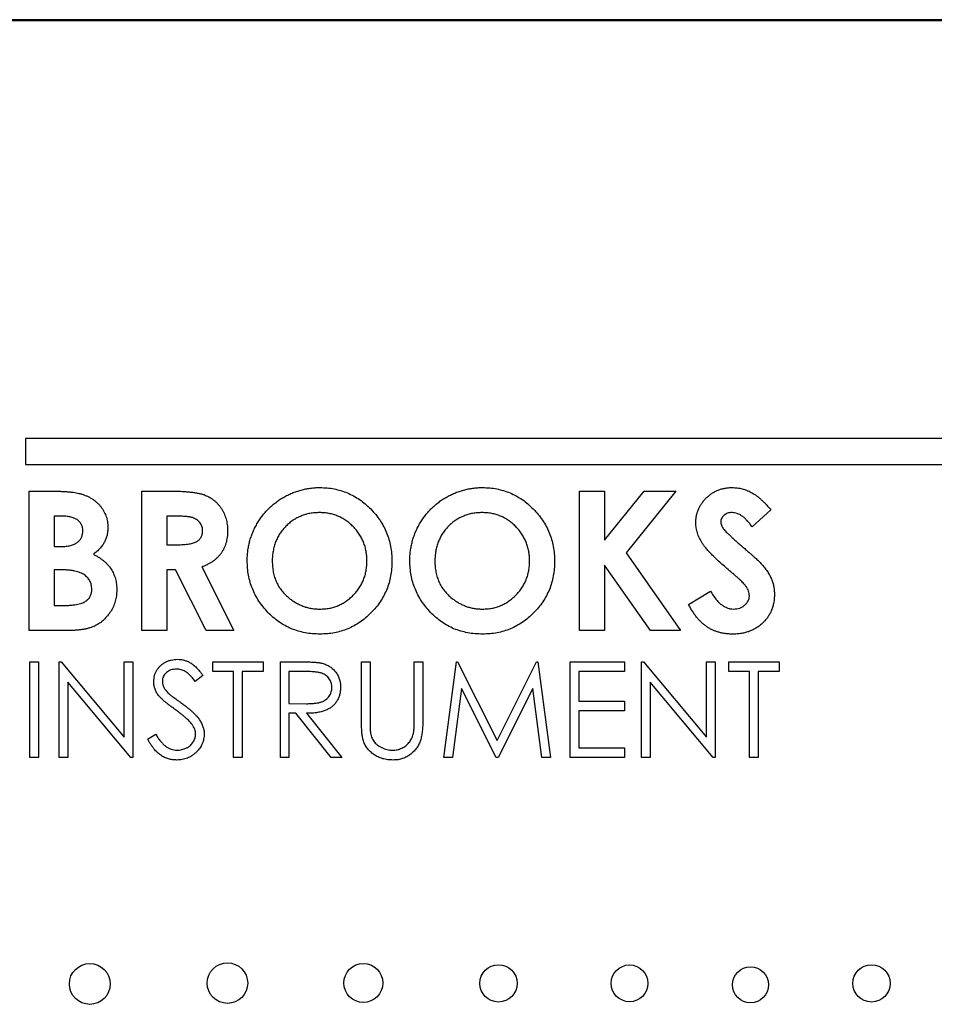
# Model space of a CAD drawing. Header units: inches. Extents: x 5.9 to 23.9, y 5 to 17.8.
# Tile 11 of 33: x 10.9 to 12, y 12.3 to 13.5. Entities that reach past the tile are written whole.
import ezdxf

# ---------------------------------------------------------------- set-up
doc = ezdxf.new("R2010")
doc.units = ezdxf.units.IN
doc.header["$LTSCALE"] = 2
doc.header["$MEASUREMENT"] = 0

msp = doc.modelspace()

# ---------------------------------------------------------------- linework, layer by layer
at = {"color": 7, "linetype": 'Continuous', "lineweight": 25}
for p, q in [((13.4212, 13.4968), (10.7802, 13.4968)), ((10.7832, 13.4958), (13.4322, 13.4958)), ((10.8882, 12.9958), (10.8882, 12.9648)), ((12.9882, 12.9958), (10.8882, 12.9958)), ((10.8882, 12.9648), (12.9882, 12.9648)), ((10.8927, 12.7664), (10.8927, 12.933)), ((10.8927, 12.933), (10.9194, 12.933)), ((11.0273, 12.933), (11.0621, 12.933)), ((11.0273, 12.7664), (11.0273, 12.933)), ((11.5508, 12.7664), (11.5508, 12.933)), ((11.5508, 12.933), (11.5807, 12.933)), ((11.5807, 12.933), (11.5807, 12.8744)), ((11.5807, 12.8744), (11.628, 12.933)), ((11.6657, 12.933), (11.6064, 12.8593)), ((11.628, 12.933), (11.6657, 12.933)), ((11.7794, 12.9108), (11.7571, 12.8903)), ((10.932, 12.9031), (10.9226, 12.9031)), ((10.9226, 12.9031), (10.9226, 12.8668)), ((11.0572, 12.9031), (11.0572, 12.8689)), ((11.0674, 12.9031), (11.0572, 12.9031)), ((11.0572, 12.8689), (11.0689, 12.8689)), ((10.9226, 12.8668), (10.9305, 12.8668)), ((11.6064, 12.8593), (11.6715, 12.7664)), ((10.9297, 12.839), (10.9226, 12.839)), ((10.9226, 12.839), (10.9226, 12.7963)), ((11.0674, 12.839), (11.0572, 12.839)), ((11.0572, 12.839), (11.0572, 12.7664)), ((11.1041, 12.7664), (11.0674, 12.839)), ((11.0989, 12.8424), (11.1373, 12.7664)), ((11.6355, 12.7664), (11.5807, 12.8445)), ((11.5807, 12.8445), (11.5807, 12.7664)), ((11.6811, 12.7976), (11.7074, 12.8134)), ((10.9226, 12.7963), (10.9312, 12.7963)), ((10.9396, 12.7664), (10.8927, 12.7664)), ((11.0572, 12.7664), (11.0273, 12.7664)), ((11.1373, 12.7664), (11.1041, 12.7664)), ((11.5807, 12.7664), (11.5508, 12.7664)), ((11.6715, 12.7664), (11.6355, 12.7664)), ((10.8933, 12.7291), (10.9036, 12.7291)), ((10.8933, 12.6145), (10.8933, 12.7291)), ((10.9036, 12.7291), (10.9036, 12.6145)), ((10.9285, 12.6145), (10.9285, 12.7291)), ((10.9285, 12.7291), (10.9307, 12.7291)), ((10.9307, 12.7291), (11.0064, 12.6389)), ((11.0064, 12.7291), (11.0167, 12.7291)), ((11.0064, 12.6389), (11.0064, 12.7291)), ((11.0167, 12.7291), (11.0167, 12.6145)), ((11.1122, 12.7291), (11.1724, 12.7291)), ((11.1122, 12.7173), (11.1122, 12.7291)), ((11.1724, 12.7291), (11.1724, 12.7173)), ((11.193, 12.7291), (11.2159, 12.7291)), ((11.193, 12.6145), (11.193, 12.7291)), ((11.2899, 12.7291), (11.3002, 12.7291)), ((11.2899, 12.6599), (11.2899, 12.7291)), ((11.3002, 12.7291), (11.3002, 12.6604)), ((11.3531, 12.6604), (11.3531, 12.7291)), ((11.3531, 12.7291), (11.3634, 12.7291)), ((11.3634, 12.7291), (11.3634, 12.6599)), ((11.3883, 12.6145), (11.4035, 12.7291)), ((11.4035, 12.7291), (11.4049, 12.7291)), ((11.4049, 12.7291), (11.4522, 12.635)), ((11.4522, 12.635), (11.4994, 12.7291)), ((11.4994, 12.7291), (11.5009, 12.7291)), ((11.5009, 12.7291), (11.5161, 12.6145)), ((11.5396, 12.7291), (11.6043, 12.7291)), ((11.5396, 12.6145), (11.5396, 12.7291)), ((11.6043, 12.7291), (11.6043, 12.7173)), ((11.6248, 12.6145), (11.6248, 12.7291)), ((11.6248, 12.7291), (11.627, 12.7291)), ((11.627, 12.7291), (11.7027, 12.6389)), ((11.7027, 12.6389), (11.7027, 12.7291)), ((11.7027, 12.7291), (11.713, 12.7291)), ((11.713, 12.7291), (11.713, 12.6145)), ((11.7291, 12.7173), (11.7291, 12.7291)), ((11.7291, 12.7291), (11.7894, 12.7291)), ((11.7894, 12.7291), (11.7894, 12.7173)), ((11.1371, 12.7173), (11.1122, 12.7173)), ((11.1371, 12.6145), (11.1371, 12.7173)), ((11.1474, 12.7173), (11.1474, 12.6145)), ((11.1724, 12.7173), (11.1474, 12.7173)), ((11.2247, 12.7173), (11.2032, 12.7173)), ((11.2032, 12.7173), (11.2032, 12.6791)), ((11.6043, 12.7173), (11.5499, 12.7173)), ((11.5499, 12.7173), (11.5499, 12.682)), ((11.7541, 12.7173), (11.7291, 12.7173)), ((11.7541, 12.6145), (11.7541, 12.7173)), ((11.7894, 12.7173), (11.7644, 12.7173)), ((11.7644, 12.7173), (11.7644, 12.6145)), ((10.9388, 12.7045), (10.9388, 12.6145)), ((11.0143, 12.6145), (10.9388, 12.7045)), ((11.1004, 12.7126), (11.0911, 12.7056)), ((11.7106, 12.6145), (11.6351, 12.7045)), ((11.6351, 12.7045), (11.6351, 12.6145)), ((11.4096, 12.6971), (11.3987, 12.6145)), ((11.4512, 12.6145), (11.4096, 12.6971)), ((11.4948, 12.6969), (11.4535, 12.6145)), ((11.5058, 12.6145), (11.4948, 12.6969)), ((11.5499, 12.682), (11.6043, 12.682)), ((11.6043, 12.682), (11.6043, 12.6703)), ((11.2032, 12.6791), (11.2242, 12.6789)), ((11.6043, 12.6703), (11.5499, 12.6703)), ((11.5499, 12.6703), (11.5499, 12.6262)), ((11.2116, 12.6674), (11.2032, 12.6674)), ((11.2032, 12.6674), (11.2032, 12.6145)), ((11.2537, 12.6145), (11.2116, 12.6674)), ((11.2243, 12.6674), (11.2664, 12.6145)), ((11.0343, 12.6366), (11.044, 12.6424)), ((11.5499, 12.6262), (11.6043, 12.6262)), ((11.6043, 12.6262), (11.6043, 12.6145)), ((10.9036, 12.6145), (10.8933, 12.6145)), ((10.9388, 12.6145), (10.9285, 12.6145)), ((11.0167, 12.6145), (11.0143, 12.6145)), ((11.1474, 12.6145), (11.1371, 12.6145)), ((11.2032, 12.6145), (11.193, 12.6145)), ((11.2664, 12.6145), (11.2537, 12.6145)), ((11.3987, 12.6145), (11.3883, 12.6145)), ((11.4535, 12.6145), (11.4512, 12.6145)), ((11.5161, 12.6145), (11.5058, 12.6145)), ((11.6043, 12.6145), (11.5396, 12.6145)), ((11.6351, 12.6145), (11.6248, 12.6145)), ((11.713, 12.6145), (11.7106, 12.6145)), ((11.7644, 12.6145), (11.7541, 12.6145))]:
    msp.add_line(p, q, dxfattribs=at)
for centre, radius in [((10.9651, 12.3438), 0.0244), ((11.1297, 12.3448), 0.0242), ((11.2922, 12.345), 0.0233), ((11.4538, 12.3445), 0.0223), ((11.6105, 12.3445), 0.022), ((11.7551, 12.3427), 0.0216), ((11.8998, 12.3445), 0.0223)]:
    msp.add_circle(centre, radius, dxfattribs=at)
for points, knots in [([(10.9194, 12.933), (10.9213, 12.933), (10.9249, 12.933), (10.9301, 12.9329), (10.9349, 12.9326), (10.9394, 12.9324), (10.9434, 12.9319), (10.9471, 12.9314), (10.9504, 12.9308), (10.9524, 12.9303), (10.9534, 12.9301)], [0, 0, 0, 0, 0.163996, 0.317329, 0.45806, 0.589158, 0.707952, 0.816322, 0.913585, 1, 1, 1, 1]), ([(10.9534, 12.9301), (10.9546, 12.9297), (10.9571, 12.929), (10.9606, 12.9277), (10.964, 12.9261), (10.9671, 12.9244), (10.9701, 12.9224), (10.9728, 12.9202), (10.9754, 12.9179), (10.9777, 12.9152), (10.9798, 12.9125), (10.9817, 12.9096), (10.9832, 12.9065), (10.9845, 12.9034), (10.9855, 12.9001), (10.9862, 12.8967), (10.9866, 12.8932), (10.9867, 12.8908), (10.9867, 12.8896)], [0, 0, 0, 0, 0.068739, 0.134888, 0.19969, 0.262933, 0.325307, 0.386909, 0.44897, 0.510671, 0.572016, 0.632612, 0.692909, 0.752599, 0.812767, 0.873499, 0.935786, 1, 1, 1, 1]), ([(11.0621, 12.933), (11.0645, 12.933), (11.0689, 12.933), (11.0753, 12.9328), (11.0811, 12.9324), (11.0865, 12.9319), (11.0913, 12.9312), (11.0957, 12.9304), (11.0995, 12.9295), (11.1029, 12.9283), (11.1059, 12.927), (11.1087, 12.9255), (11.1114, 12.9238), (11.1139, 12.9218), (11.1163, 12.9197), (11.1185, 12.9174), (11.1206, 12.9149), (11.1225, 12.9122), (11.1242, 12.9094), (11.1257, 12.9063), (11.127, 12.9032), (11.1281, 12.9), (11.1289, 12.8966), (11.1294, 12.8931), (11.1298, 12.8894), (11.1298, 12.887), (11.1299, 12.8857)], [0, 0, 0, 0, 0.07287, 0.14015, 0.202226, 0.258829, 0.310354, 0.356955, 0.398363, 0.434877, 0.469082, 0.502627, 0.536024, 0.569399, 0.60258, 0.636436, 0.67069, 0.705555, 0.740932, 0.776353, 0.811718, 0.848008, 0.884551, 0.921994, 0.960208, 1, 1, 1, 1]), ([(11.1534, 12.8498), (11.1534, 12.8517), (11.1534, 12.8557), (11.154, 12.8615), (11.1549, 12.8672), (11.1562, 12.8727), (11.1578, 12.8782), (11.1598, 12.8835), (11.1622, 12.8887), (11.1649, 12.8938), (11.1679, 12.8987), (11.1712, 12.9033), (11.1747, 12.9077), (11.1786, 12.9118), (11.1827, 12.9157), (11.1871, 12.9192), (11.1917, 12.9226), (11.1966, 12.9257), (11.2017, 12.9284), (11.2069, 12.9308), (11.2123, 12.9328), (11.2177, 12.9344), (11.2232, 12.9358), (11.2288, 12.9366), (11.2345, 12.9372), (11.2383, 12.9373), (11.2402, 12.9373)], [0, 0, 0, 0, 0.0431098, 0.0856737, 0.1275808, 0.1690406, 0.2104096, 0.2520123, 0.2936405, 0.335573, 0.3774575, 0.4188638, 0.4600439, 0.5010394, 0.5420349, 0.5832151, 0.6249038, 0.6671237, 0.7093858, 0.7512157, 0.7925904, 0.8335628, 0.8748407, 0.9160267, 0.9578637, 1, 1, 1, 1]), ([(11.2402, 12.9373), (11.2431, 12.9372), (11.2489, 12.9371), (11.2573, 12.9359), (11.2654, 12.9338), (11.2732, 12.931), (11.2806, 12.9274), (11.2878, 12.923), (11.2946, 12.9178), (11.3011, 12.9118), (11.307, 12.9053), (11.3122, 12.8983), (11.3166, 12.891), (11.3202, 12.8833), (11.323, 12.8753), (11.325, 12.8669), (11.3262, 12.8582), (11.3264, 12.8522), (11.3264, 12.8492)], [0, 0, 0, 0, 0.06339, 0.125146, 0.185632, 0.245954, 0.30608, 0.367189, 0.429735, 0.494367, 0.559193, 0.622224, 0.684166, 0.74583, 0.807448, 0.870008, 0.933934, 1, 1, 1, 1]), ([(11.3478, 12.8498), (11.3478, 12.8517), (11.3479, 12.8557), (11.3485, 12.8615), (11.3494, 12.8672), (11.3507, 12.8727), (11.3522, 12.8782), (11.3543, 12.8835), (11.3566, 12.8887), (11.3593, 12.8938), (11.3623, 12.8987), (11.3656, 12.9033), (11.3692, 12.9077), (11.373, 12.9118), (11.3772, 12.9157), (11.3815, 12.9192), (11.3862, 12.9226), (11.3911, 12.9257), (11.3962, 12.9284), (11.4014, 12.9308), (11.4067, 12.9328), (11.4121, 12.9344), (11.4176, 12.9358), (11.4232, 12.9366), (11.4289, 12.9372), (11.4328, 12.9373), (11.4347, 12.9373)], [0, 0, 0, 0, 0.04311, 0.085674, 0.127581, 0.169041, 0.21041, 0.252012, 0.29364, 0.335573, 0.377458, 0.418864, 0.460044, 0.501039, 0.542035, 0.583215, 0.624904, 0.667124, 0.709386, 0.751216, 0.79259, 0.833563, 0.874841, 0.916027, 0.957864, 1, 1, 1, 1]), ([(11.4347, 12.9373), (11.4376, 12.9372), (11.4433, 12.9371), (11.4517, 12.9359), (11.4598, 12.9338), (11.4676, 12.931), (11.4751, 12.9274), (11.4823, 12.923), (11.4891, 12.9178), (11.4955, 12.9118), (11.5015, 12.9053), (11.5066, 12.8983), (11.5111, 12.891), (11.5147, 12.8833), (11.5175, 12.8753), (11.5194, 12.8669), (11.5207, 12.8582), (11.5208, 12.8522), (11.5209, 12.8492)], [0, 0, 0, 0, 0.0633897, 0.1251457, 0.1856323, 0.2459539, 0.30608, 0.367189, 0.4297347, 0.4943666, 0.5591932, 0.6222245, 0.6841665, 0.7458302, 0.8074481, 0.8700076, 0.933934, 1, 1, 1, 1]), ([(11.6897, 12.895), (11.6897, 12.8965), (11.6898, 12.8993), (11.6904, 12.9034), (11.6914, 12.9074), (11.6928, 12.9112), (11.6945, 12.9149), (11.6967, 12.9184), (11.6993, 12.9218), (11.7022, 12.9249), (11.7055, 12.9278), (11.7089, 12.9304), (11.7125, 12.9325), (11.7164, 12.9343), (11.7204, 12.9357), (11.7246, 12.9366), (11.7289, 12.9372), (11.7319, 12.9373), (11.7334, 12.9373)], [0, 0, 0, 0, 0.063163, 0.1244379, 0.184812, 0.2445286, 0.3042716, 0.3651427, 0.4273542, 0.4915474, 0.5557747, 0.6188703, 0.6807509, 0.7425136, 0.8050211, 0.8682726, 0.9328977, 1, 1, 1, 1]), ([(11.7334, 12.9373), (11.7354, 12.9372), (11.7393, 12.9371), (11.7451, 12.936), (11.7507, 12.9342), (11.7553, 12.9321), (11.7589, 12.93), (11.7617, 12.9281), (11.7645, 12.926), (11.7674, 12.9235), (11.7703, 12.9207), (11.7733, 12.9177), (11.7764, 12.9144), (11.7784, 12.912), (11.7794, 12.9108)], [0, 0, 0, 0, 0.106912, 0.212981, 0.319783, 0.428565, 0.485867, 0.54657, 0.611444, 0.680229, 0.753153, 0.830749, 0.913131, 1, 1, 1, 1]), ([(11.2398, 12.9074), (11.2378, 12.9073), (11.234, 12.9072), (11.2283, 12.9065), (11.2229, 12.9052), (11.2177, 12.9034), (11.2128, 12.9011), (11.2081, 12.8983), (11.2037, 12.8949), (11.1995, 12.8911), (11.1957, 12.8868), (11.1924, 12.8823), (11.1896, 12.8775), (11.1872, 12.8724), (11.1855, 12.867), (11.1842, 12.8614), (11.1834, 12.8555), (11.1833, 12.8514), (11.1833, 12.8494)], [0, 0, 0, 0, 0.064609, 0.127512, 0.188521, 0.248708, 0.308598, 0.368812, 0.429888, 0.492802, 0.555743, 0.617485, 0.678969, 0.740198, 0.80236, 0.866245, 0.931707, 1, 1, 1, 1]), ([(11.2965, 12.8496), (11.2965, 12.8516), (11.2964, 12.8555), (11.2956, 12.8612), (11.2943, 12.8667), (11.2925, 12.872), (11.2902, 12.877), (11.2873, 12.8818), (11.2839, 12.8864), (11.2801, 12.8907), (11.2759, 12.8946), (11.2714, 12.898), (11.2667, 12.901), (11.2617, 12.9033), (11.2565, 12.9051), (11.2512, 12.9065), (11.2455, 12.9072), (11.2417, 12.9073), (11.2398, 12.9074)], [0, 0, 0, 0, 0.06594, 0.129793, 0.192178, 0.253271, 0.31471, 0.376274, 0.438965, 0.503168, 0.567324, 0.629646, 0.690646, 0.751234, 0.811752, 0.872786, 0.935539, 1, 1, 1, 1]), ([(11.4342, 12.9074), (11.4323, 12.9073), (11.4284, 12.9072), (11.4228, 12.9065), (11.4173, 12.9052), (11.4122, 12.9034), (11.4073, 12.9011), (11.4025, 12.8983), (11.3981, 12.8949), (11.3939, 12.8911), (11.3902, 12.8868), (11.3868, 12.8823), (11.384, 12.8775), (11.3817, 12.8724), (11.3799, 12.867), (11.3787, 12.8614), (11.3779, 12.8555), (11.3778, 12.8514), (11.3777, 12.8494)], [0, 0, 0, 0, 0.064609, 0.127512, 0.188521, 0.248708, 0.308598, 0.368812, 0.429888, 0.492802, 0.555743, 0.617485, 0.678969, 0.740198, 0.80236, 0.866245, 0.931707, 1, 1, 1, 1]), ([(11.491, 12.8496), (11.4909, 12.8516), (11.4908, 12.8555), (11.49, 12.8612), (11.4887, 12.8667), (11.4869, 12.872), (11.4846, 12.877), (11.4817, 12.8818), (11.4784, 12.8864), (11.4745, 12.8907), (11.4703, 12.8946), (11.4658, 12.898), (11.4611, 12.901), (11.4561, 12.9033), (11.451, 12.9051), (11.4456, 12.9065), (11.44, 12.9072), (11.4361, 12.9073), (11.4342, 12.9074)], [0, 0, 0, 0, 0.06594, 0.129793, 0.192178, 0.253271, 0.31471, 0.376274, 0.438965, 0.503168, 0.567324, 0.629646, 0.690646, 0.751234, 0.811752, 0.872786, 0.935539, 1, 1, 1, 1]), ([(11.7331, 12.9074), (11.7321, 12.9074), (11.7303, 12.9073), (11.7277, 12.9067), (11.7254, 12.9056), (11.7234, 12.9041), (11.7217, 12.9024), (11.7205, 12.9006), (11.7197, 12.8985), (11.7196, 12.8972), (11.7196, 12.8965)], [0, 0, 0, 0, 0.14802, 0.285787, 0.415605, 0.546256, 0.67037, 0.784556, 0.893342, 1, 1, 1, 1]), ([(11.7571, 12.8903), (11.7561, 12.8917), (11.7543, 12.8943), (11.7513, 12.8977), (11.7483, 12.9007), (11.7453, 12.9031), (11.7423, 12.905), (11.7392, 12.9064), (11.7362, 12.9072), (11.7341, 12.9073), (11.7331, 12.9074)], [0, 0, 0, 0, 0.16242, 0.311824, 0.448433, 0.573381, 0.689077, 0.797573, 0.900293, 1, 1, 1, 1]), ([(10.9568, 12.8856), (10.9567, 12.8869), (10.9566, 12.8893), (10.9554, 12.8929), (10.9534, 12.896), (10.9511, 12.8981), (10.949, 12.8995), (10.9471, 12.9005), (10.9451, 12.9014), (10.9429, 12.9019), (10.9404, 12.9025), (10.9378, 12.9028), (10.935, 12.9031), (10.933, 12.9031), (10.932, 12.9031)], [0, 0, 0, 0, 0.11234, 0.217204, 0.320799, 0.429476, 0.486923, 0.547386, 0.610594, 0.678316, 0.750988, 0.828551, 0.911488, 1, 1, 1, 1]), ([(11.0999, 12.8861), (11.0999, 12.887), (11.0998, 12.8887), (11.0992, 12.8912), (11.0981, 12.8935), (11.0967, 12.8956), (11.0949, 12.8975), (11.0928, 12.8991), (11.0904, 12.9004), (11.0882, 12.9013), (11.0861, 12.9018), (11.0843, 12.9022), (11.0822, 12.9025), (11.0798, 12.9027), (11.0771, 12.9029), (11.0741, 12.903), (11.0709, 12.9031), (11.0686, 12.9031), (11.0674, 12.9031)], [0, 0, 0, 0, 0.063759, 0.124463, 0.185338, 0.246721, 0.309327, 0.372427, 0.437618, 0.505913, 0.54417, 0.58852, 0.640531, 0.697946, 0.763309, 0.835005, 0.913887, 1, 1, 1, 1]), ([(11.7317, 12.8366), (11.7296, 12.8383), (11.7255, 12.8418), (11.7197, 12.8469), (11.7146, 12.8516), (11.71, 12.8561), (11.706, 12.8602), (11.7025, 12.864), (11.6997, 12.8676), (11.6968, 12.8717), (11.694, 12.8768), (11.6915, 12.8829), (11.69, 12.8889), (11.6898, 12.893), (11.6897, 12.895)], [0, 0, 0, 0, 0.1121301, 0.2152117, 0.3099178, 0.3959787, 0.4734709, 0.5421672, 0.6025532, 0.6551264, 0.7482087, 0.8352703, 0.9189212, 1, 1, 1, 1]), ([(11.7196, 12.8965), (11.7196, 12.8958), (11.7197, 12.8944), (11.7203, 12.8923), (11.7211, 12.8903), (11.722, 12.8891), (11.7224, 12.8885)], [0, 0, 0, 0, 0.241881, 0.487115, 0.737838, 1, 1, 1, 1]), ([(10.9305, 12.8668), (10.9316, 12.8668), (10.9337, 12.8668), (10.9367, 12.8671), (10.9395, 12.8675), (10.9421, 12.868), (10.9445, 12.8687), (10.9466, 12.8696), (10.9486, 12.8706), (10.9508, 12.8722), (10.9532, 12.8744), (10.9553, 12.8777), (10.9566, 12.8815), (10.9567, 12.8842), (10.9568, 12.8856)], [0, 0, 0, 0, 0.088776, 0.171377, 0.248114, 0.321161, 0.388033, 0.452091, 0.512268, 0.568866, 0.676936, 0.781012, 0.886918, 1, 1, 1, 1]), ([(10.9867, 12.8896), (10.9866, 12.888), (10.9865, 12.8849), (10.9858, 12.8804), (10.9845, 12.8762), (10.9827, 12.8721), (10.9803, 12.8682), (10.9773, 12.8644), (10.9736, 12.8608), (10.9709, 12.8586), (10.9694, 12.8575)], [0, 0, 0, 0, 0.123276, 0.242654, 0.359446, 0.474771, 0.593876, 0.720187, 0.854458, 1, 1, 1, 1]), ([(11.0689, 12.8689), (11.0703, 12.869), (11.073, 12.869), (11.0769, 12.8691), (11.0805, 12.8695), (11.0837, 12.8699), (11.0866, 12.8704), (11.0891, 12.8711), (11.0914, 12.8719), (11.0932, 12.8728), (11.0948, 12.8739), (11.0962, 12.8752), (11.0974, 12.8766), (11.0983, 12.8782), (11.0991, 12.8799), (11.0996, 12.8818), (11.0999, 12.8839), (11.0999, 12.8854), (11.0999, 12.8861)], [0, 0, 0, 0, 0.10554, 0.202086, 0.290685, 0.370553, 0.44267, 0.507675, 0.565573, 0.616455, 0.663331, 0.708862, 0.753412, 0.798515, 0.845064, 0.893873, 0.944708, 1, 1, 1, 1]), ([(11.1299, 12.8857), (11.1298, 12.8844), (11.1298, 12.8818), (11.1294, 12.878), (11.1288, 12.8744), (11.128, 12.8709), (11.1269, 12.8676), (11.1256, 12.8645), (11.124, 12.8615), (11.1222, 12.8588), (11.1202, 12.8561), (11.1178, 12.8537), (11.1153, 12.8513), (11.1125, 12.8492), (11.1094, 12.8473), (11.1061, 12.8455), (11.1026, 12.8438), (11.1001, 12.8429), (11.0989, 12.8424)], [0, 0, 0, 0, 0.068738, 0.134783, 0.198527, 0.260938, 0.320957, 0.379897, 0.438493, 0.496142, 0.55425, 0.612731, 0.672493, 0.733974, 0.796799, 0.861942, 0.929401, 1, 1, 1, 1]), ([(11.7224, 12.8885), (11.7228, 12.888), (11.7236, 12.8869), (11.7253, 12.8851), (11.7274, 12.883), (11.7301, 12.8805), (11.7331, 12.8776), (11.7366, 12.8744), (11.7407, 12.8708), (11.7435, 12.8683), (11.745, 12.867)], [0, 0, 0, 0, 0.059232, 0.137132, 0.233826, 0.349427, 0.48319, 0.636691, 0.809251, 1, 1, 1, 1]), ([(10.9694, 12.8575), (10.9706, 12.8569), (10.9729, 12.8557), (10.9762, 12.8537), (10.9792, 12.8517), (10.982, 12.8495), (10.9845, 12.8473), (10.9868, 12.8449), (10.9889, 12.8424), (10.9907, 12.8398), (10.9922, 12.837), (10.9936, 12.8342), (10.9948, 12.8312), (10.9958, 12.8281), (10.9965, 12.8249), (10.997, 12.8216), (10.9973, 12.8182), (10.9974, 12.8158), (10.9974, 12.8146)], [0, 0, 0, 0, 0.072784, 0.142709, 0.20947, 0.274688, 0.336441, 0.397676, 0.456563, 0.514816, 0.572851, 0.630799, 0.688952, 0.748769, 0.809245, 0.870729, 0.934272, 1, 1, 1, 1]), ([(11.745, 12.867), (11.7464, 12.8658), (11.7491, 12.8635), (11.7529, 12.8602), (11.7562, 12.8573), (11.7591, 12.8547), (11.7616, 12.8525), (11.7636, 12.8506), (11.7652, 12.8491), (11.7661, 12.8482), (11.7665, 12.8478)], [0, 0, 0, 0, 0.192953, 0.366186, 0.520459, 0.655785, 0.770623, 0.865677, 0.942674, 1, 1, 1, 1]), ([(11.2405, 12.7621), (11.2374, 12.7622), (11.2314, 12.7623), (11.2226, 12.7636), (11.2141, 12.7656), (11.2061, 12.7684), (11.1985, 12.7721), (11.1912, 12.7766), (11.1844, 12.7819), (11.1781, 12.788), (11.1723, 12.7946), (11.1672, 12.8015), (11.1629, 12.8088), (11.1594, 12.8164), (11.1567, 12.8243), (11.1548, 12.8325), (11.1536, 12.8411), (11.1534, 12.8468), (11.1534, 12.8498)], [0, 0, 0, 0, 0.066747, 0.131149, 0.193728, 0.255238, 0.316404, 0.378042, 0.440419, 0.504569, 0.568668, 0.630995, 0.692295, 0.752621, 0.813204, 0.874019, 0.93616, 1, 1, 1, 1]), ([(11.1833, 12.8494), (11.1833, 12.8471), (11.1835, 12.8426), (11.1844, 12.8361), (11.186, 12.8299), (11.1883, 12.8241), (11.1912, 12.8187), (11.1947, 12.8136), (11.1989, 12.809), (11.2021, 12.8062), (11.2038, 12.8048)], [0, 0, 0, 0, 0.134803, 0.264191, 0.38845, 0.510537, 0.630421, 0.750679, 0.873459, 1, 1, 1, 1]), ([(11.2404, 12.792), (11.2423, 12.7921), (11.2461, 12.7922), (11.2516, 12.7929), (11.2569, 12.7943), (11.262, 12.7961), (11.2669, 12.7985), (11.2716, 12.8013), (11.276, 12.8047), (11.2802, 12.8086), (11.284, 12.8128), (11.2873, 12.8174), (11.2902, 12.8221), (11.2925, 12.8272), (11.2943, 12.8324), (11.2956, 12.8379), (11.2964, 12.8437), (11.2965, 12.8476), (11.2965, 12.8496)], [0, 0, 0, 0, 0.064154, 0.126225, 0.18686, 0.24696, 0.307449, 0.368154, 0.43008, 0.494144, 0.558255, 0.620851, 0.682832, 0.744011, 0.80587, 0.868955, 0.933241, 1, 1, 1, 1]), ([(11.3264, 12.8492), (11.3264, 12.8462), (11.3262, 12.8403), (11.325, 12.8317), (11.323, 12.8234), (11.3203, 12.8154), (11.3167, 12.8079), (11.3124, 12.8006), (11.3073, 12.7938), (11.3014, 12.7873), (11.295, 12.7814), (11.2882, 12.7762), (11.2811, 12.7719), (11.2737, 12.7683), (11.2658, 12.7655), (11.2577, 12.7635), (11.2492, 12.7623), (11.2434, 12.7622), (11.2405, 12.7621)], [0, 0, 0, 0, 0.065727, 0.129517, 0.191735, 0.253178, 0.314337, 0.375767, 0.438439, 0.502797, 0.567123, 0.629551, 0.690479, 0.751079, 0.811597, 0.872921, 0.935497, 1, 1, 1, 1]), ([(11.4349, 12.7621), (11.4318, 12.7622), (11.4258, 12.7623), (11.417, 12.7636), (11.4086, 12.7656), (11.4005, 12.7684), (11.3929, 12.7721), (11.3857, 12.7766), (11.3789, 12.7819), (11.3725, 12.788), (11.3668, 12.7946), (11.3617, 12.8015), (11.3574, 12.8088), (11.3539, 12.8164), (11.3511, 12.8243), (11.3492, 12.8325), (11.348, 12.8411), (11.3479, 12.8468), (11.3478, 12.8498)], [0, 0, 0, 0, 0.066747, 0.131149, 0.193728, 0.255238, 0.316404, 0.378042, 0.440419, 0.504569, 0.568668, 0.630995, 0.692295, 0.752621, 0.813204, 0.874019, 0.93616, 1, 1, 1, 1]), ([(11.3777, 12.8494), (11.3778, 12.8471), (11.3779, 12.8426), (11.3789, 12.8361), (11.3805, 12.8299), (11.3827, 12.8241), (11.3856, 12.8187), (11.3892, 12.8136), (11.3934, 12.809), (11.3966, 12.8062), (11.3982, 12.8048)], [0, 0, 0, 0, 0.134803, 0.264191, 0.38845, 0.510537, 0.630421, 0.750679, 0.873459, 1, 1, 1, 1]), ([(11.4348, 12.792), (11.4367, 12.7921), (11.4405, 12.7922), (11.446, 12.7929), (11.4513, 12.7943), (11.4565, 12.7961), (11.4613, 12.7985), (11.466, 12.8013), (11.4704, 12.8047), (11.4746, 12.8086), (11.4784, 12.8128), (11.4818, 12.8174), (11.4846, 12.8221), (11.487, 12.8272), (11.4888, 12.8324), (11.49, 12.8379), (11.4908, 12.8437), (11.4909, 12.8476), (11.491, 12.8496)], [0, 0, 0, 0, 0.064154, 0.126225, 0.18686, 0.24696, 0.307449, 0.368154, 0.43008, 0.494144, 0.558255, 0.620851, 0.682832, 0.744011, 0.80587, 0.868955, 0.933241, 1, 1, 1, 1]), ([(11.5209, 12.8492), (11.5208, 12.8462), (11.5207, 12.8403), (11.5195, 12.8317), (11.5175, 12.8234), (11.5148, 12.8154), (11.5112, 12.8079), (11.5069, 12.8006), (11.5017, 12.7938), (11.4959, 12.7873), (11.4895, 12.7814), (11.4827, 12.7762), (11.4756, 12.7719), (11.4681, 12.7683), (11.4603, 12.7655), (11.4521, 12.7635), (11.4436, 12.7623), (11.4378, 12.7622), (11.4349, 12.7621)], [0, 0, 0, 0, 0.065727, 0.129517, 0.191735, 0.253178, 0.314337, 0.375767, 0.438439, 0.502797, 0.567123, 0.629551, 0.690479, 0.751079, 0.811597, 0.872921, 0.935497, 1, 1, 1, 1]), ([(11.7665, 12.8478), (11.7679, 12.8462), (11.7708, 12.8431), (11.7745, 12.8384), (11.7775, 12.8337), (11.7798, 12.8292), (11.7816, 12.8245), (11.7828, 12.8197), (11.7836, 12.8147), (11.7837, 12.8113), (11.7837, 12.8095)], [0, 0, 0, 0, 0.150824, 0.289937, 0.417114, 0.534533, 0.648022, 0.76242, 0.879834, 1, 1, 1, 1]), ([(10.9675, 12.8158), (10.9674, 12.8167), (10.9674, 12.8184), (10.967, 12.8209), (10.9663, 12.8232), (10.9653, 12.8255), (10.9641, 12.8275), (10.9626, 12.8295), (10.9608, 12.8312), (10.9587, 12.8329), (10.9563, 12.8344), (10.9536, 12.8356), (10.9505, 12.8367), (10.947, 12.8375), (10.9432, 12.8382), (10.939, 12.8387), (10.9345, 12.839), (10.9314, 12.839), (10.9297, 12.839)], [0, 0, 0, 0, 0.052811, 0.102862, 0.151654, 0.199519, 0.247724, 0.296209, 0.346725, 0.398963, 0.45473, 0.514183, 0.579215, 0.650139, 0.72753, 0.811507, 0.902504, 1, 1, 1, 1]), ([(11.7538, 12.8078), (11.7537, 12.8088), (11.7536, 12.8107), (11.7528, 12.8136), (11.7515, 12.8164), (11.75, 12.8188), (11.7485, 12.8208), (11.747, 12.8225), (11.7452, 12.8244), (11.7431, 12.8264), (11.7407, 12.8287), (11.738, 12.8312), (11.7349, 12.8338), (11.7328, 12.8356), (11.7317, 12.8366)], [0, 0, 0, 0, 0.0763466, 0.1550908, 0.2383516, 0.3284041, 0.3793839, 0.4396176, 0.5098314, 0.5888746, 0.6774364, 0.7755467, 0.8826359, 1, 1, 1, 1]), ([(10.9312, 12.7963), (10.9329, 12.7963), (10.9362, 12.7963), (10.9409, 12.7965), (10.9451, 12.797), (10.949, 12.7974), (10.9524, 12.7982), (10.9553, 12.799), (10.9579, 12.8), (10.96, 12.8012), (10.9618, 12.8026), (10.9633, 12.804), (10.9646, 12.8056), (10.9656, 12.8074), (10.9665, 12.8093), (10.967, 12.8113), (10.9674, 12.8135), (10.9675, 12.815), (10.9675, 12.8158)], [0, 0, 0, 0, 0.109605, 0.210729, 0.302106, 0.385275, 0.459318, 0.524848, 0.583642, 0.634641, 0.681202, 0.726798, 0.770652, 0.814017, 0.857946, 0.903306, 0.950528, 1, 1, 1, 1]), ([(10.9974, 12.8146), (10.9973, 12.8123), (10.9971, 12.8078), (10.9957, 12.8013), (10.9934, 12.795), (10.9902, 12.7891), (10.9863, 12.7838), (10.9819, 12.7791), (10.9769, 12.7751), (10.9723, 12.7724), (10.9683, 12.7706), (10.965, 12.7695), (10.9614, 12.7685), (10.9575, 12.7677), (10.9534, 12.7671), (10.9491, 12.7667), (10.9444, 12.7664), (10.9412, 12.7664), (10.9396, 12.7664)], [0, 0, 0, 0, 0.080262, 0.158397, 0.236267, 0.314772, 0.392892, 0.468689, 0.542742, 0.617672, 0.656331, 0.697047, 0.740666, 0.786778, 0.835572, 0.887245, 0.941895, 1, 1, 1, 1]), ([(11.7074, 12.8134), (11.7084, 12.8117), (11.7103, 12.8085), (11.7134, 12.8041), (11.7167, 12.8004), (11.7201, 12.7973), (11.7236, 12.795), (11.7272, 12.7933), (11.7309, 12.7922), (11.7335, 12.7921), (11.7348, 12.792)], [0, 0, 0, 0, 0.160458, 0.307612, 0.442139, 0.566229, 0.681222, 0.789558, 0.895029, 1, 1, 1, 1]), ([(11.7837, 12.8095), (11.7837, 12.8079), (11.7836, 12.8046), (11.7829, 12.7997), (11.7819, 12.7951), (11.7803, 12.7907), (11.7784, 12.7865), (11.776, 12.7826), (11.7731, 12.7789), (11.7699, 12.7755), (11.7663, 12.7723), (11.7624, 12.7696), (11.7582, 12.7673), (11.7539, 12.7653), (11.7492, 12.7639), (11.7442, 12.7628), (11.739, 12.7622), (11.7355, 12.7621), (11.7337, 12.7621)], [0, 0, 0, 0, 0.065198, 0.127921, 0.189039, 0.248533, 0.307594, 0.367232, 0.426945, 0.488596, 0.550368, 0.611305, 0.672527, 0.734164, 0.797349, 0.862256, 0.929628, 1, 1, 1, 1]), ([(11.2038, 12.8048), (11.2051, 12.8038), (11.2078, 12.8018), (11.212, 12.7992), (11.2164, 12.797), (11.2209, 12.7952), (11.2255, 12.7937), (11.2304, 12.7927), (11.2353, 12.7921), (11.2387, 12.7921), (11.2404, 12.792)], [0, 0, 0, 0, 0.127991, 0.253098, 0.376184, 0.498936, 0.621526, 0.745707, 0.871575, 1, 1, 1, 1]), ([(11.3982, 12.8048), (11.3996, 12.8038), (11.4022, 12.8018), (11.4064, 12.7992), (11.4108, 12.797), (11.4153, 12.7952), (11.42, 12.7937), (11.4248, 12.7927), (11.4298, 12.7921), (11.4331, 12.7921), (11.4348, 12.792)], [0, 0, 0, 0, 0.127991, 0.253098, 0.376184, 0.498936, 0.621526, 0.745707, 0.871575, 1, 1, 1, 1]), ([(11.7337, 12.7621), (11.7322, 12.7621), (11.7294, 12.7622), (11.7252, 12.7626), (11.7212, 12.7632), (11.7174, 12.7642), (11.7136, 12.7654), (11.71, 12.7669), (11.7066, 12.7686), (11.7032, 12.7706), (11.7001, 12.773), (11.697, 12.7755), (11.694, 12.7785), (11.6912, 12.7817), (11.6885, 12.7852), (11.6859, 12.789), (11.6834, 12.7932), (11.6819, 12.7961), (11.6811, 12.7976)], [0, 0, 0, 0, 0.0635598, 0.1258848, 0.1862646, 0.2450087, 0.3033973, 0.3614666, 0.4187328, 0.476188, 0.5344626, 0.5940064, 0.6554237, 0.7187349, 0.7849465, 0.8535032, 0.9251727, 1, 1, 1, 1]), ([(11.7348, 12.792), (11.7361, 12.7921), (11.7386, 12.7922), (11.7422, 12.7931), (11.7455, 12.7946), (11.7483, 12.7967), (11.7507, 12.7991), (11.7525, 12.8018), (11.7536, 12.8048), (11.7537, 12.8068), (11.7538, 12.8078)], [0, 0, 0, 0, 0.141986, 0.275473, 0.404346, 0.53543, 0.661427, 0.777867, 0.88828, 1, 1, 1, 1]), ([(11.0416, 12.7053), (11.0417, 12.7065), (11.0418, 12.7089), (11.0425, 12.7124), (11.0436, 12.7157), (11.0452, 12.7189), (11.0472, 12.7218), (11.0496, 12.7244), (11.0524, 12.7266), (11.0555, 12.7286), (11.0589, 12.7301), (11.0624, 12.7312), (11.0661, 12.7319), (11.0686, 12.7319), (11.0699, 12.732)], [0, 0, 0, 0, 0.083771, 0.165751, 0.246237, 0.327404, 0.408726, 0.48963, 0.57161, 0.655742, 0.741224, 0.826577, 0.912004, 1, 1, 1, 1]), ([(11.0699, 12.732), (11.0712, 12.7319), (11.0739, 12.7319), (11.0779, 12.731), (11.0817, 12.7297), (11.0847, 12.7282), (11.0871, 12.7267), (11.0889, 12.7253), (11.0908, 12.7238), (11.0927, 12.7219), (11.0946, 12.7199), (11.0965, 12.7177), (11.0985, 12.7152), (11.0998, 12.7135), (11.1004, 12.7126)], [0, 0, 0, 0, 0.107209, 0.213204, 0.318562, 0.426501, 0.48334, 0.543285, 0.607974, 0.677199, 0.750741, 0.828752, 0.91221, 1, 1, 1, 1]), ([(11.2159, 12.7291), (11.2174, 12.7291), (11.2204, 12.729), (11.2246, 12.729), (11.2284, 12.7288), (11.2318, 12.7287), (11.2349, 12.7285), (11.2376, 12.7282), (11.2398, 12.7279), (11.2412, 12.7276), (11.2418, 12.7275)], [0, 0, 0, 0, 0.176258, 0.338434, 0.484822, 0.617158, 0.734698, 0.837385, 0.926372, 1, 1, 1, 1]), ([(11.2418, 12.7275), (11.2427, 12.7273), (11.2443, 12.7269), (11.2467, 12.726), (11.249, 12.725), (11.2512, 12.7238), (11.2532, 12.7225), (11.2551, 12.721), (11.2569, 12.7193), (11.2585, 12.7174), (11.26, 12.7155), (11.2614, 12.7134), (11.2625, 12.7111), (11.2634, 12.7088), (11.2641, 12.7064), (11.2646, 12.7038), (11.2649, 12.7011), (11.2649, 12.6993), (11.2649, 12.6984)], [0, 0, 0, 0, 0.064211, 0.127053, 0.188728, 0.24911, 0.309425, 0.369794, 0.430612, 0.491884, 0.554051, 0.61518, 0.676283, 0.73845, 0.800776, 0.865196, 0.931647, 1, 1, 1, 1]), ([(11.0687, 12.7202), (11.0675, 12.7202), (11.0653, 12.7201), (11.062, 12.7193), (11.0591, 12.718), (11.0566, 12.7162), (11.0545, 12.7139), (11.053, 12.7114), (11.0521, 12.7087), (11.052, 12.7067), (11.0519, 12.7057)], [0, 0, 0, 0, 0.143031, 0.275822, 0.401869, 0.527875, 0.650459, 0.765964, 0.880809, 1, 1, 1, 1]), ([(11.0911, 12.7056), (11.0906, 12.7063), (11.0895, 12.7077), (11.0878, 12.7096), (11.0863, 12.7114), (11.0847, 12.7129), (11.0833, 12.7144), (11.082, 12.7156), (11.0806, 12.7166), (11.079, 12.7177), (11.0769, 12.7187), (11.0743, 12.7196), (11.0715, 12.7201), (11.0697, 12.7202), (11.0687, 12.7202)], [0, 0, 0, 0, 0.098449, 0.18959, 0.274128, 0.352111, 0.423687, 0.489026, 0.548936, 0.601892, 0.701259, 0.799633, 0.898566, 1, 1, 1, 1]), ([(11.2547, 12.6984), (11.2546, 12.6994), (11.2545, 12.7012), (11.2539, 12.7039), (11.2528, 12.7064), (11.2514, 12.7088), (11.2496, 12.7109), (11.2475, 12.7127), (11.2452, 12.7142), (11.243, 12.7152), (11.2411, 12.7158), (11.2394, 12.7162), (11.2375, 12.7165), (11.2354, 12.7168), (11.233, 12.717), (11.2305, 12.7172), (11.2277, 12.7173), (11.2257, 12.7173), (11.2247, 12.7173)], [0, 0, 0, 0, 0.068801, 0.136339, 0.203981, 0.273501, 0.342899, 0.410938, 0.479129, 0.54949, 0.587827, 0.630814, 0.678939, 0.731984, 0.79115, 0.85531, 0.9251, 1, 1, 1, 1]), ([(11.0481, 12.6878), (11.0475, 12.6885), (11.0465, 12.6898), (11.0452, 12.6919), (11.0441, 12.694), (11.0432, 12.6962), (11.0425, 12.6984), (11.042, 12.7006), (11.0417, 12.7029), (11.0417, 12.7045), (11.0416, 12.7053)], [0, 0, 0, 0, 0.133502, 0.26255, 0.388252, 0.511531, 0.633734, 0.755402, 0.877557, 1, 1, 1, 1]), ([(11.0519, 12.7057), (11.0519, 12.7051), (11.052, 12.7039), (11.0523, 12.7021), (11.0528, 12.7003), (11.0535, 12.6985), (11.0545, 12.6967), (11.0559, 12.6948), (11.0575, 12.6929), (11.0588, 12.6916), (11.0595, 12.6909)], [0, 0, 0, 0, 0.107282, 0.216059, 0.322956, 0.434131, 0.553424, 0.686081, 0.83426, 1, 1, 1, 1]), ([(11.2242, 12.6789), (11.2252, 12.6789), (11.2271, 12.6789), (11.2298, 12.6791), (11.2324, 12.6792), (11.2348, 12.6795), (11.2369, 12.6797), (11.2389, 12.6801), (11.2406, 12.6805), (11.2427, 12.6812), (11.245, 12.6822), (11.2475, 12.6838), (11.2497, 12.6857), (11.2514, 12.6879), (11.2529, 12.6903), (11.2539, 12.6929), (11.2545, 12.6956), (11.2546, 12.6975), (11.2547, 12.6984)], [0, 0, 0, 0, 0.071655, 0.138887, 0.201147, 0.259076, 0.312197, 0.360614, 0.405011, 0.445019, 0.518453, 0.589423, 0.658039, 0.727281, 0.795827, 0.863188, 0.930404, 1, 1, 1, 1]), ([(11.2649, 12.6984), (11.2649, 12.6969), (11.2648, 12.6939), (11.2639, 12.6896), (11.2625, 12.6856), (11.2605, 12.6818), (11.258, 12.6784), (11.255, 12.6755), (11.2514, 12.673), (11.2482, 12.6713), (11.2453, 12.6702), (11.2429, 12.6694), (11.2403, 12.6688), (11.2375, 12.6683), (11.2344, 12.6679), (11.2312, 12.6676), (11.2278, 12.6674), (11.2255, 12.6674), (11.2243, 12.6674)], [0, 0, 0, 0, 0.07878, 0.153721, 0.226714, 0.299191, 0.37119, 0.443006, 0.516689, 0.593217, 0.633873, 0.676989, 0.7229, 0.771959, 0.824211, 0.879379, 0.937948, 1, 1, 1, 1]), ([(11.0668, 12.6722), (11.0656, 12.6731), (11.0633, 12.6747), (11.0601, 12.6772), (11.0572, 12.6794), (11.0547, 12.6814), (11.0525, 12.6833), (11.0507, 12.6849), (11.0492, 12.6864), (11.0484, 12.6874), (11.0481, 12.6878)], [0, 0, 0, 0, 0.181535, 0.347082, 0.495568, 0.628357, 0.74552, 0.845831, 0.930782, 1, 1, 1, 1]), ([(11.0595, 12.6909), (11.0597, 12.6907), (11.0603, 12.6902), (11.0614, 12.6893), (11.0629, 12.6882), (11.0646, 12.6869), (11.0667, 12.6854), (11.0691, 12.6836), (11.0719, 12.6816), (11.0739, 12.6803), (11.0749, 12.6795)], [0, 0, 0, 0, 0.0525943, 0.124952, 0.2180939, 0.3335024, 0.4687892, 0.6249376, 0.801683, 1, 1, 1, 1]), ([(11.0875, 12.654), (11.087, 12.6546), (11.0859, 12.656), (11.084, 12.658), (11.0819, 12.6602), (11.0794, 12.6624), (11.0767, 12.6647), (11.0737, 12.6672), (11.0704, 12.6697), (11.068, 12.6714), (11.0668, 12.6722)], [0, 0, 0, 0, 0.0902813, 0.1895343, 0.2992048, 0.4183741, 0.5483658, 0.6881291, 0.8390798, 1, 1, 1, 1]), ([(11.0749, 12.6795), (11.0761, 12.6786), (11.0785, 12.6769), (11.082, 12.6742), (11.0851, 12.6717), (11.0879, 12.6692), (11.0904, 12.6668), (11.0926, 12.6644), (11.0945, 12.6621), (11.0966, 12.6593), (11.0987, 12.6557), (11.1005, 12.6513), (11.1017, 12.6469), (11.1018, 12.644), (11.1019, 12.6425)], [0, 0, 0, 0, 0.096967, 0.1877632, 0.2723812, 0.3513018, 0.4243116, 0.4918819, 0.5542029, 0.6108432, 0.7159176, 0.8145502, 0.9085005, 1, 1, 1, 1]), ([(11.292, 12.6357), (11.2918, 12.6363), (11.2914, 12.6376), (11.291, 12.6398), (11.2907, 12.6424), (11.2904, 12.6452), (11.2902, 12.6484), (11.29, 12.6519), (11.2899, 12.6558), (11.2899, 12.6585), (11.2899, 12.6599)], [0, 0, 0, 0, 0.07813, 0.169465, 0.274335, 0.39211, 0.523687, 0.668365, 0.827132, 1, 1, 1, 1]), ([(11.3002, 12.6604), (11.3002, 12.6594), (11.3002, 12.6576), (11.3002, 12.655), (11.3003, 12.6526), (11.3003, 12.6506), (11.3004, 12.6488), (11.3004, 12.6473), (11.3005, 12.6462), (11.3006, 12.6455), (11.3007, 12.6452)], [0, 0, 0, 0, 0.191079, 0.362605, 0.516099, 0.650038, 0.765977, 0.862374, 0.940842, 1, 1, 1, 1]), ([(11.3634, 12.6599), (11.3634, 12.6586), (11.3633, 12.6562), (11.3632, 12.6526), (11.363, 12.6492), (11.3627, 12.646), (11.3622, 12.643), (11.3618, 12.6402), (11.3612, 12.6375), (11.3605, 12.6351), (11.3597, 12.6327), (11.3587, 12.6304), (11.3575, 12.6282), (11.3561, 12.6261), (11.3546, 12.6241), (11.3528, 12.6222), (11.3509, 12.6203), (11.3488, 12.6185), (11.3466, 12.6169), (11.3443, 12.6154), (11.3418, 12.6143), (11.3392, 12.6132), (11.3365, 12.6125), (11.3337, 12.6119), (11.3308, 12.6116), (11.3288, 12.6116), (11.3278, 12.6115)], [0, 0, 0, 0, 0.054863, 0.107068, 0.156992, 0.20401, 0.248513, 0.290509, 0.330189, 0.367589, 0.403883, 0.440037, 0.476326, 0.512827, 0.550256, 0.588407, 0.627439, 0.667776, 0.708433, 0.748606, 0.788948, 0.829446, 0.87036, 0.912207, 0.955543, 1, 1, 1, 1]), ([(11.3519, 12.6426), (11.352, 12.643), (11.3522, 12.6439), (11.3524, 12.6454), (11.3526, 12.6472), (11.3528, 12.6493), (11.3529, 12.6517), (11.353, 12.6543), (11.3531, 12.6573), (11.3531, 12.6593), (11.3531, 12.6604)], [0, 0, 0, 0, 0.069835, 0.155621, 0.257802, 0.373811, 0.506402, 0.655564, 0.820079, 1, 1, 1, 1]), ([(11.0916, 12.6427), (11.0915, 12.6437), (11.0915, 12.6456), (11.0906, 12.6485), (11.0893, 12.6513), (11.0881, 12.653), (11.0875, 12.654)], [0, 0, 0, 0, 0.234748, 0.475391, 0.728528, 1, 1, 1, 1]), ([(11.3007, 12.6452), (11.3008, 12.6441), (11.3011, 12.642), (11.302, 12.639), (11.3032, 12.6363), (11.3046, 12.6339), (11.3064, 12.6316), (11.3086, 12.6297), (11.3112, 12.6279), (11.3142, 12.6263), (11.3174, 12.625), (11.3206, 12.624), (11.3239, 12.6234), (11.3261, 12.6233), (11.3272, 12.6233)], [0, 0, 0, 0, 0.086898, 0.167753, 0.244964, 0.31813, 0.392337, 0.4701, 0.554266, 0.644399, 0.736918, 0.826197, 0.913693, 1, 1, 1, 1]), ([(11.0691, 12.6115), (11.0683, 12.6116), (11.0666, 12.6116), (11.064, 12.6119), (11.0615, 12.6123), (11.0591, 12.613), (11.0568, 12.6138), (11.0545, 12.6147), (11.0522, 12.6159), (11.05, 12.6173), (11.0479, 12.6189), (11.0458, 12.6207), (11.0438, 12.6227), (11.0418, 12.625), (11.0399, 12.6276), (11.0379, 12.6303), (11.0361, 12.6334), (11.0349, 12.6355), (11.0343, 12.6366)], [0, 0, 0, 0, 0.057207, 0.113694, 0.169175, 0.224155, 0.278714, 0.333787, 0.389234, 0.445813, 0.503694, 0.564283, 0.627963, 0.694643, 0.765377, 0.839615, 0.917539, 1, 1, 1, 1]), ([(11.044, 12.6424), (11.0449, 12.6409), (11.0466, 12.638), (11.0495, 12.6341), (11.0525, 12.6308), (11.0556, 12.6281), (11.0588, 12.6259), (11.0622, 12.6244), (11.0656, 12.6235), (11.068, 12.6233), (11.0691, 12.6233)], [0, 0, 0, 0, 0.159004, 0.304646, 0.438547, 0.562322, 0.677433, 0.786897, 0.893611, 1, 1, 1, 1]), ([(11.0691, 12.6233), (11.0702, 12.6233), (11.0721, 12.6234), (11.0751, 12.6239), (11.0779, 12.6248), (11.0806, 12.6259), (11.0831, 12.6273), (11.0854, 12.629), (11.0873, 12.631), (11.0888, 12.6331), (11.09, 12.6354), (11.091, 12.6378), (11.0915, 12.6402), (11.0916, 12.6419), (11.0916, 12.6427)], [0, 0, 0, 0, 0.091295, 0.180992, 0.270379, 0.360478, 0.448694, 0.532623, 0.614316, 0.694491, 0.772638, 0.849284, 0.923941, 1, 1, 1, 1]), ([(11.1019, 12.6425), (11.1019, 12.6415), (11.1018, 12.6395), (11.1013, 12.6365), (11.1006, 12.6336), (11.0995, 12.6308), (11.0982, 12.6281), (11.0965, 12.6256), (11.0946, 12.6231), (11.0924, 12.6208), (11.0899, 12.6186), (11.0873, 12.6167), (11.0846, 12.6151), (11.0818, 12.6138), (11.0788, 12.6128), (11.0757, 12.6121), (11.0725, 12.6116), (11.0703, 12.6116), (11.0691, 12.6115)], [0, 0, 0, 0, 0.061495, 0.121796, 0.180952, 0.240299, 0.299757, 0.3608, 0.423165, 0.488346, 0.553642, 0.617281, 0.680182, 0.742142, 0.804628, 0.868236, 0.933008, 1, 1, 1, 1]), ([(11.3278, 12.6115), (11.3267, 12.6116), (11.3245, 12.6116), (11.3213, 12.6119), (11.3183, 12.6124), (11.3153, 12.6131), (11.3125, 12.6141), (11.3098, 12.6152), (11.3072, 12.6166), (11.3048, 12.6181), (11.3025, 12.6198), (11.3004, 12.6217), (11.2984, 12.6237), (11.2968, 12.6258), (11.2952, 12.6281), (11.2939, 12.6305), (11.2928, 12.633), (11.2922, 12.6348), (11.292, 12.6357)], [0, 0, 0, 0, 0.071184, 0.139662, 0.206344, 0.271408, 0.335461, 0.39832, 0.460631, 0.523264, 0.585019, 0.645206, 0.704252, 0.762968, 0.821064, 0.880088, 0.939381, 1, 1, 1, 1]), ([(11.3272, 12.6233), (11.3281, 12.6233), (11.33, 12.6234), (11.3328, 12.6238), (11.3355, 12.6246), (11.3381, 12.6257), (11.3406, 12.6269), (11.3429, 12.6285), (11.3449, 12.6303), (11.3468, 12.6323), (11.3484, 12.6346), (11.3499, 12.637), (11.351, 12.6397), (11.3516, 12.6416), (11.3519, 12.6426)], [0, 0, 0, 0, 0.082893, 0.165308, 0.24777, 0.331788, 0.415226, 0.496315, 0.577102, 0.657736, 0.739278, 0.823164, 0.909473, 1, 1, 1, 1])]:
    msp.add_open_spline(points, degree=3, knots=knots, dxfattribs=at)

doc.saveas('drawing.dxf')
